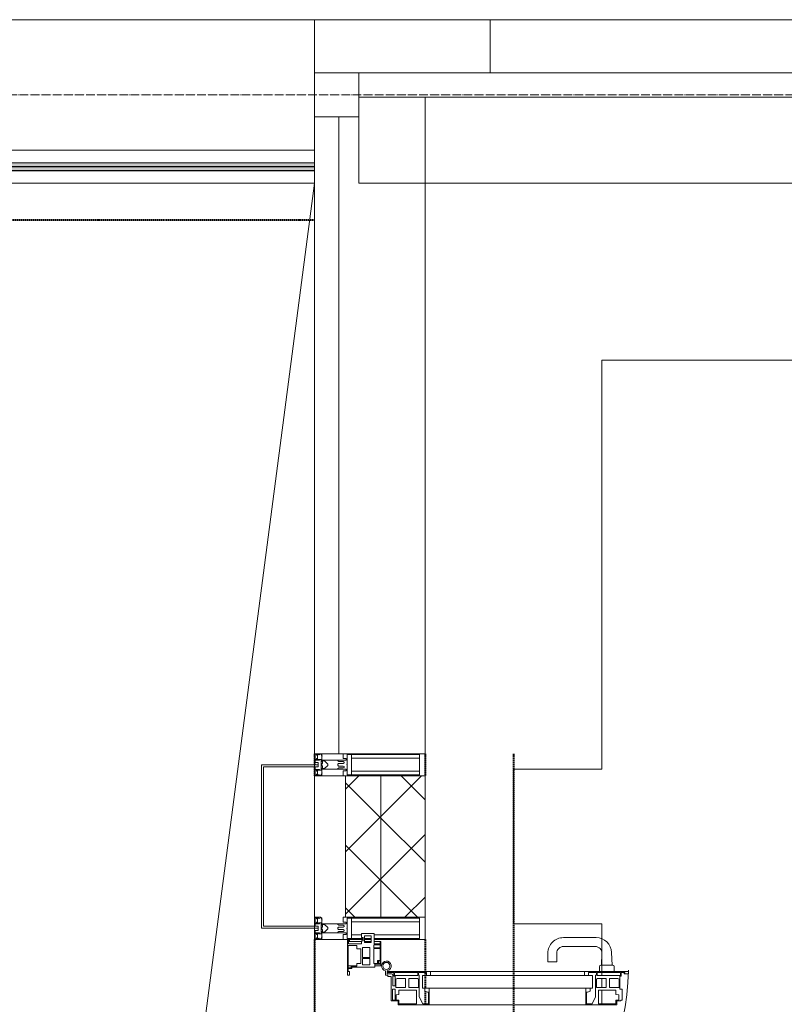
# Model space of a CAD drawing. Header units: millimetres. Extents: x 104173 to 188470, y 7718 to 222239.
# Tile 20 of 50: x 108433 to 110162, y 31043 to 33270. Entities that reach past the tile are written whole.
import ezdxf

# ---------------------------------------------------------------- set-up
doc = ezdxf.new("R2010")
doc.units = ezdxf.units.MM
for name, pattern in [('ADSK_Линия сетки', [25, 20, -2.5, 0, -2.5]), ('Штрих_3_1_5_', [4.5, 3, -1.5]), ('Штриховая_ш3 п1_5', [4.5, 3, -1.5])]:
    doc.linetypes.add(name, pattern=pattern)
doc.layers.add('_Разделитель помещений_', color=4, linetype='Штриховая_ш3 п1_5', lineweight=40, true_color=0x00ffff)
for name, color, linetype, lineweight in [('Двери', 7, 'Continuous', 18), ('Импосты витража', 7, 'Continuous', 18), ('Колонны', 7, 'Continuous', 18), ('Ограждение', 7, 'Continuous', 18), ('Оси', 7, 'Continuous', 9), ('Панели витража', 7, 'Continuous', 18), ('Перекрытия', 7, 'Continuous', 18), ('Поручни', 7, 'Continuous', 18), ('Стены разрез', 7, 'Continuous', 40), ('Стены штриховка', 7, 'Continuous', 40), ('Элементы узлов', 7, 'Continuous', 18)]:
    doc.layers.add(name, color=color, linetype=linetype, lineweight=lineweight)
pattern_1 = [(45, (0, 0), (-70.71068, 70.71068), []), (135, (0, 0), (-70.71068, -70.71068), [])]

# ---------------------------------------------------------------- blocks, each defined once
blk = doc.blocks.new('135_SLK_K4_AR_rvt-1-МКСС_К4_L22_74_700_')
at = {"layer": '_Разделитель помещений_', "color": 131, "linetype": 'Штрих_3_1_5_', "true_color": 0xaaffff}
for p, q in [((107932.5, 32817.5), (109100, 32817.5)), ((109100, 31610), (109100, 31585)), ((109350, 31610), (109350, 31560)), ((109550, 31610), (109550, 29500)), ((109100, 31580), (109100, 31560)), ((109100, 31190), (109100, 29975)), ((109350, 31190), (109350, 31117.5)), ((109350, 31115.4), (109350, 31079.7)), ((109350, 31072.9), (109350, 31044.3))]:
    blk.add_line(p, q, dxfattribs=at)
at = {"layer": 'Перекрытия', "color": 253, "true_color": 0xaaaaaa}
for p, q in [((113850, 32500), (109749.8, 32500)), ((109749.8, 32500), (109749.8, 31575)), ((109749.8, 31575), (109549.8, 31575)), ((109549.8, 31575), (109549.8, 31225)), ((109549.8, 31225), (109749.8, 31225)), ((109749.8, 31225), (109749.8, 31117.5)), ((109749.8, 31115.4), (109749.8, 31108.4)), ((109749.8, 31101.4), (109749.8, 31081.5)), ((109749.8, 31075.1), (109749.8, 31044.4))]:
    blk.add_line(p, q, dxfattribs=at)
blk = doc.blocks.new('System Panel - A_PAN_Glass-7514597-МКСС_К4_L22_74_700_')
at = {"layer": 'Панели витража', "color": 253, "lineweight": 5, "true_color": 0xaaaaaa}
for p, q in [((1036.25, 0), (-1036.25, 0)), ((-1036.25, 0), (-1036.25, -55)), ((1036.25, -55), (1036.25, 0)), ((-1036.25, -55), (1036.25, -55))]:
    blk.add_line(p, q, dxfattribs=at)
blk = doc.blocks.new('Rectangular Mullion - R_StandardFrame_50Wx250H-7198213-МКСС_К4_L22_74_700_')
at = {"layer": 'Импосты витража', "color": 253, "lineweight": 5, "true_color": 0xaaaaaa}
for p, q in [((109200, 32900), (109200, 33050)), ((111272.5, 32900), (109200, 32900))]:
    blk.add_line(p, q, dxfattribs=at)
blk = doc.blocks.new('System Panel - A_PAN_Glass-7491648-МКСС_К4_L22_74_700_')
at = {"layer": 'Панели витража', "color": 253, "lineweight": 5, "true_color": 0xaaaaaa}
for p, q in [((720, 55), (-720, 55)), ((-720, 55), (-720, 0)), ((720, 0), (720, 55)), ((-720, 0), (720, 0))]:
    blk.add_line(p, q, dxfattribs=at)
blk = doc.blocks.new('Rectangular Mullion - R_StandardFrame_50Wx250H-7197324-МКСС_К4_L22_74_700_')
at = {"layer": 'Импосты витража', "color": 253, "lineweight": 5, "true_color": 0xaaaaaa}
for q in [(109350, 33095), (109155, 31610)]:
    blk.add_line((109350, 31610), q, dxfattribs=at)
blk = doc.blocks.new('Rectangular Mullion - R_StandardFrame_50Wx250H-5866689-МКСС_К4_L22_74_700_')
at = {"layer": 'Импосты витража', "color": 253, "lineweight": 5, "true_color": 0xaaaaaa}
for p, q in [((109100, 31560), (109170, 31560)), ((109100, 31220), (109100, 31560)), ((109350, 31190), (109350, 31240)), ((109100, 31190), (109100, 31215)), ((109210.1, 31190), (109100, 31190)), ((109228.4, 31190), (109213.4, 31190)), ((109350, 31190), (109235.1, 31190))]:
    blk.add_line(p, q, dxfattribs=at)
blk = doc.blocks.new('Rectangular Mullion - 50Wx250H-2623690-МКСС_К4_L22_74_700_')
at = {"layer": 'Элементы узлов', "color": 253, "lineweight": 5, "true_color": 0xaaaaaa}
for p, q in [((-25, 65.2), (-25, 250)), ((-25, 250), (0, 250)), ((25, 250), (0, 250)), ((25, 65.2), (25, 250)), ((-23, 237.3), (0, 237.3)), ((-23, 237.3), (-23, 73.6)), ((-14.9, 84), (-14.9, 237.3)), ((23, 237.3), (0, 237.3)), ((14.9, 84), (14.9, 237.3)), ((23, 237.3), (23, 73.6)), ((0, 84), (-23, 84)), ((-0.5, 73.6), (-23, 73.6)), ((-14, 71.3), (-14, 65.2)), ((-10, 71.3), (-14, 71.3)), ((-10, 53), (-10, 71.3)), ((-7, 65.2), (-5.9, 67.3)), ((-4.1, 67.3), (-5.9, 67.3)), ((-4.1, 67.3), (-2.9, 65.1)), ((0, 84), (23, 84)), ((0.5, 73.6), (23, 73.6)), ((4.1, 67.3), (2.9, 65.1)), ((4.1, 67.3), (5.9, 67.3)), ((7, 65.2), (5.9, 67.3)), ((10, 71.3), (14, 71.3)), ((10, 53), (10, 71.3)), ((14, 71.3), (14, 65.2)), ((-14, 65.2), (-25, 65.2)), ((-8.7, 53), (-10, 53)), ((-10, 53), (-10, 17)), ((-8.7, 53), (-7, 54.7)), ((-7, 65.2), (-7, 54.7)), ((-2.9, 65.1), (-2.9, 54.6)), ((-1.3, 53), (-2.9, 54.6)), ((0, 53), (-1.3, 53)), ((0, 53), (1.3, 53)), ((1.3, 53), (2.9, 54.6)), ((2.9, 65.1), (2.9, 54.6)), ((7, 65.2), (7, 54.7)), ((8.7, 53), (7, 54.7)), ((8.7, 53), (10, 53)), ((10, 53), (10, 17)), ((14, 65.2), (25, 65.2)), ((-8.5, 23), (-1.5, 30)), ((-8.5, 18.5), (-8.5, 23)), ((-1.5, 30), (0, 30)), ((1.5, 30), (0, 30)), ((8.5, 23), (1.5, 30)), ((8.5, 18.5), (8.5, 23)), ((-23.8, 14.6), (-25, 14.2)), ((-25, 0), (-25, 14.2)), ((-22.3, 17), (-23.8, 17)), ((-23.8, 17), (-23.8, 14.6)), ((-22.5, 10.6), (-23.8, 14.6)), ((-22.5, 10.6), (-23.7, 9.9)), ((-23.7, 1.3), (-23.7, 9.9)), ((-23.7, 1.3), (-11.8, 1.3)), ((-23.2, 10.2), (-22.5, 8)), ((-22.5, 8), (-22.5, 4.5)), ((-21.3, 4.5), (-22.5, 4.5)), ((-22.3, 17), (-22.3, 16)), ((-22.3, 16), (-21.3, 16)), ((-19, 17.6), (-21.3, 16)), ((-21.3, 4.5), (-21.3, 6.5)), ((-21.3, 6.5), (-14.2, 6.5)), ((-18.4, 16.6), (-19, 17.6)), ((-7.4, 16.6), (-18.4, 16.6)), ((-14.2, 6.5), (-14.2, 4.5)), ((-13.2, 4.5), (-14.2, 4.5)), ((-13.2, 4.5), (-12.2, 7.2)), ((-12.7, 7.6), (-11.3, 11.4)), ((-12.7, 7.6), (-11.8, 6.9)), ((-12.2, 9), (-12.2, 14.8)), ((-12.2, 14.8), (0, 14.8)), ((-11.8, 1.3), (-11.8, 6.9)), ((-10.5, 11.2), (-11.3, 11.4)), ((-10.5, 1.5), (-10.5, 11.2)), ((-4.8, 1.5), (-10.5, 1.5)), ((-10, 17), (-7.5, 17)), ((-7.5, 18.5), (-8.5, 18.5)), ((-7.5, 17), (-7.5, 18.5)), ((-7.4, 18), (-7.4, 16.6)), ((-2.6, 18), (-7.4, 18)), ((0, 8), (-4.8, 8)), ((-4.8, 1.5), (-4.8, 8)), ((-2.6, 18), (-2.6, 16.8)), ((-2.6, 16.8), (0, 16.8)), ((2.6, 16.8), (0, 16.8)), ((0, 14.8), (0, 16.8)), ((0, 14.8), (0, 16.8)), ((12.2, 14.8), (0, 14.8)), ((0, 0), (0, 8)), ((0, 8), (4.8, 8)), ((0, 0), (0, 8)), ((2.6, 18), (2.6, 16.8)), ((2.6, 18), (7.4, 18)), ((4.8, 1.5), (4.8, 8)), ((4.8, 1.5), (10.5, 1.5)), ((7.4, 18), (7.4, 16.6)), ((7.4, 16.6), (18.4, 16.6)), ((7.5, 18.5), (8.5, 18.5)), ((7.5, 17), (7.5, 18.5)), ((10, 17), (7.5, 17)), ((10.5, 11.2), (11.3, 11.4)), ((10.5, 1.5), (10.5, 11.2)), ((12.7, 7.6), (11.3, 11.4)), ((12.7, 7.6), (11.8, 6.9)), ((11.8, 1.3), (11.8, 6.9)), ((23.7, 1.3), (11.8, 1.3)), ((12.2, 9), (12.2, 14.8)), ((13.2, 4.5), (12.2, 7.2)), ((13.2, 4.5), (14.2, 4.5)), ((21.3, 6.5), (14.2, 6.5)), ((14.2, 6.5), (14.2, 4.5)), ((18.4, 16.6), (19, 17.6)), ((19, 17.6), (21.3, 16)), ((22.3, 16), (21.3, 16)), ((21.3, 4.5), (21.3, 6.5)), ((21.3, 4.5), (22.5, 4.5)), ((22.3, 17), (22.3, 16)), ((22.3, 17), (23.8, 17)), ((22.5, 10.6), (23.8, 14.6)), ((22.5, 10.6), (23.7, 9.9)), ((23.2, 10.2), (22.5, 8)), ((22.5, 8), (22.5, 4.5)), ((23.7, 1.3), (23.7, 9.9)), ((23.8, 17), (23.8, 14.6)), ((23.8, 14.6), (25, 14.2)), ((25, 0), (25, 14.2)), ((-25, 0), (0, 0)), ((25, 0), (0, 0))]:
    blk.add_line(p, q, dxfattribs=at)
for centre, start, end in [((-0.5, 73.1), 360, 90), ((0.5, 73.1), 90, 180)]:
    blk.add_arc(centre, 0.5, start, end, dxfattribs=at)
blk = doc.blocks.new('A_PAN_ALU_Door_Double - EXT_1_Double_EQ п-6_1-7491649-МКСС_К4_L22_74_700_')
at = {"layer": 'Двери', "color": 253, "lineweight": 5, "true_color": 0xaaaaaa}
for p, q in [((-535, 610.6), (-535, 710.1)), ((-535, 710.1), (-529.9, 710.1)), ((-535, 610.6), (-535, 710.1)), ((-535, 710.1), (-529.9, 710.1)), ((-532.9, 701.5), (-532.9, 693.6)), ((-531, 701.5), (-532.9, 701.5)), ((-532.9, 701.5), (-532.9, 693.6)), ((-531, 701.5), (-532.9, 701.5)), ((-532.9, 693.6), (-524.2, 693.6)), ((-532.9, 693.6), (-524.2, 693.6)), ((-532.9, 691.9), (-532.9, 639.4)), ((-525.9, 691.9), (-532.9, 691.9)), ((-532.9, 691.9), (-532.9, 639.4)), ((-525.9, 691.9), (-532.9, 691.9)), ((-531, 700.2), (-531, 701.5)), ((-531, 700.2), (-531, 701.5)), ((-529.9, 700.2), (-531, 700.2)), ((-529.9, 700.2), (-531, 700.2)), ((-529.9, 710.1), (-529.9, 700.2)), ((-529.9, 710.1), (-529.9, 700.2)), ((-525.9, 639.4), (-525.9, 691.9)), ((-525.9, 639.4), (-525.9, 691.9)), ((-524.2, 693.6), (-524.2, 690.6)), ((-524.2, 693.6), (-524.2, 690.6)), ((-524.2, 690.6), (-494.8, 690.6)), ((-524.2, 690.6), (-494.8, 690.6)), ((-494.8, 696.1), (-469.8, 696.1)), ((-494.8, 690.6), (-494.8, 696.1)), ((-494.8, 696.1), (-469.8, 696.1)), ((-494.8, 690.6), (-494.8, 696.1)), ((-469.8, 696.1), (-469.8, 693.1)), ((-469.8, 696.1), (-469.8, 693.1)), ((-469.8, 693.1), (-468.4, 693.1)), ((-469.8, 693.1), (-468.4, 693.1)), ((-468.4, 693.1), (-468.4, 683.5)), ((-468.4, 693.1), (-468.4, 683.5)), ((469.8, 693.1), (468.4, 693.1)), ((468.4, 693.1), (468.4, 683.5)), ((469.8, 693.1), (468.4, 693.1)), ((468.4, 693.1), (468.4, 683.5)), ((494.8, 696.1), (469.8, 696.1)), ((469.8, 696.1), (469.8, 693.1)), ((494.8, 696.1), (469.8, 696.1)), ((469.8, 696.1), (469.8, 693.1)), ((494.8, 690.6), (494.8, 696.1)), ((494.8, 690.6), (494.8, 696.1)), ((524.2, 690.6), (494.8, 690.6)), ((524.2, 690.6), (494.8, 690.6)), ((532.9, 693.6), (524.2, 693.6)), ((524.2, 693.6), (524.2, 690.6)), ((532.9, 693.6), (524.2, 693.6)), ((524.2, 693.6), (524.2, 690.6)), ((525.9, 639.4), (525.9, 691.9)), ((525.9, 691.9), (532.9, 691.9)), ((525.9, 639.4), (525.9, 691.9)), ((525.9, 691.9), (532.9, 691.9)), ((535, 710.1), (529.9, 710.1)), ((529.9, 710.1), (529.9, 700.2)), ((535, 710.1), (529.9, 710.1)), ((529.9, 710.1), (529.9, 700.2)), ((529.9, 700.2), (531, 700.2)), ((529.9, 700.2), (531, 700.2)), ((531, 700.2), (531, 701.5)), ((531, 701.5), (532.9, 701.5)), ((531, 700.2), (531, 701.5)), ((531, 701.5), (532.9, 701.5)), ((532.9, 701.5), (532.9, 693.6)), ((532.9, 701.5), (532.9, 693.6)), ((532.9, 691.9), (532.9, 639.4)), ((532.9, 691.9), (532.9, 639.4)), ((535, 610.6), (535, 710.1)), ((535, 610.6), (535, 710.1)), ((-517.3, 688.8), (-518.9, 686.1)), ((-517.3, 688.8), (-518.9, 686.1)), ((-518.9, 686.1), (-518.9, 667.1)), ((-518.9, 686.1), (-518.9, 667.1)), ((-499, 688.8), (-517.3, 688.8)), ((-499, 688.8), (-517.3, 688.8)), ((-499, 667.1), (-499, 688.8)), ((-499, 667.1), (-499, 688.8)), ((-482.5, 681.7), (-492.6, 681.7)), ((-482.5, 681.7), (-492.6, 681.7)), ((-492.6, 681.7), (-492.6, 642.2)), ((-492.6, 681.7), (-492.6, 642.2)), ((-482.4, 688.4), (-482.5, 681.7)), ((-482.4, 688.4), (-482.5, 681.7)), ((-470, 688.4), (-482.4, 688.4)), ((-470, 688.4), (-482.4, 688.4)), ((-470, 681.8), (-470, 688.4)), ((-470, 681.8), (-470, 688.4)), ((-461.9, 681.8), (-470, 681.8)), ((-461.9, 681.8), (-470, 681.8)), ((-468.4, 683.5), (-459.5, 683.5)), ((-468.4, 683.5), (-459.5, 683.5)), ((-461.9, 642.2), (-461.9, 681.8)), ((-461.9, 642.2), (-461.9, 681.8)), ((-459.5, 683.5), (-459.5, 613.6)), ((-459.5, 683.5), (-459.5, 613.6)), ((468.4, 683.5), (459.5, 683.5)), ((459.5, 683.5), (459.5, 613.6)), ((468.4, 683.5), (459.5, 683.5)), ((459.5, 683.5), (459.5, 613.6)), ((461.8, 642.2), (461.8, 681.8)), ((461.8, 681.8), (470, 681.8)), ((461.8, 642.2), (461.8, 681.8)), ((461.8, 681.8), (470, 681.8)), ((470, 681.8), (470, 688.4)), ((470, 688.4), (482.4, 688.4)), ((470, 681.8), (470, 688.4)), ((470, 688.4), (482.4, 688.4)), ((482.4, 688.4), (482.5, 681.7)), ((482.4, 688.4), (482.5, 681.7)), ((482.5, 681.7), (492.6, 681.7)), ((482.5, 681.7), (492.6, 681.7)), ((492.6, 681.7), (492.6, 642.2)), ((492.6, 681.7), (492.6, 642.2)), ((499, 667.1), (499, 688.8)), ((499, 688.8), (517.3, 688.8)), ((499, 667.1), (499, 688.8)), ((499, 688.8), (517.3, 688.8)), ((517.3, 688.8), (518.9, 686.1)), ((517.3, 688.8), (518.9, 686.1)), ((518.9, 686.1), (518.9, 667.1)), ((518.9, 686.1), (518.9, 667.1)), ((-518.9, 667.1), (-499, 667.1)), ((-518.9, 667.1), (-499, 667.1)), ((-518.9, 659.2), (-518.9, 640.2)), ((-499, 659.2), (-518.9, 659.2)), ((-518.9, 659.2), (-518.9, 640.2)), ((-499, 659.2), (-518.9, 659.2)), ((-499, 637.5), (-499, 659.2)), ((-499, 637.5), (-499, 659.2)), ((518.9, 667.1), (499, 667.1)), ((518.9, 667.1), (499, 667.1)), ((499, 659.2), (518.9, 659.2)), ((499, 637.5), (499, 659.2)), ((499, 659.2), (518.9, 659.2)), ((499, 637.5), (499, 659.2)), ((518.9, 659.2), (518.9, 640.2)), ((518.9, 659.2), (518.9, 640.2)), ((-535, 244.2), (-535, 628.6)), ((-532.9, 639.4), (-525.9, 639.4)), ((-532.9, 639.4), (-525.9, 639.4)), ((-532.9, 637.7), (-532.9, 619.7)), ((-526.6, 637.7), (-532.9, 637.7)), ((-532.9, 637.7), (-532.9, 619.7)), ((-526.6, 637.7), (-532.9, 637.7)), ((-526.6, 635.7), (-526.6, 637.7)), ((-526.6, 635.7), (-526.6, 637.7)), ((-477.6, 635.7), (-526.6, 635.7)), ((-477.6, 635.7), (-526.6, 635.7)), ((-525.9, 628.6), (-497.2, 628.6)), ((-525.9, 244.2), (-525.9, 628.6)), ((-518.9, 640.2), (-517.3, 637.5)), ((-518.9, 640.2), (-517.3, 637.5)), ((-517.3, 637.5), (-499, 637.5)), ((-517.3, 637.5), (-499, 637.5)), ((-497.2, 628.6), (-497.2, 244.2)), ((-492.6, 642.2), (-461.9, 642.2)), ((-492.6, 642.2), (-461.9, 642.2)), ((-461.8, 628.1), (-477.6, 635.7)), ((-461.8, 628.1), (-477.6, 635.7)), ((-461.8, 615.1), (-461.8, 628.1)), ((-461.8, 615.1), (-461.8, 628.1)), ((461.8, 628.1), (477.6, 635.7)), ((461.8, 628.1), (477.6, 635.7)), ((461.8, 615.1), (461.8, 628.1)), ((461.8, 615.1), (461.8, 628.1)), ((492.6, 642.2), (461.8, 642.2)), ((492.6, 642.2), (461.8, 642.2)), ((477.6, 635.7), (526.6, 635.7)), ((477.6, 635.7), (526.6, 635.7)), ((497.2, 628.6), (497.2, 244.2)), ((525.9, 628.6), (497.2, 628.6)), ((517.3, 637.5), (499, 637.5)), ((517.3, 637.5), (499, 637.5)), ((518.9, 640.2), (517.3, 637.5)), ((518.9, 640.2), (517.3, 637.5)), ((532.9, 639.4), (525.9, 639.4)), ((532.9, 639.4), (525.9, 639.4)), ((525.9, 244.2), (525.9, 628.6)), ((526.6, 635.7), (526.6, 637.7)), ((526.6, 637.7), (532.9, 637.7)), ((526.6, 635.7), (526.6, 637.7)), ((526.6, 637.7), (532.9, 637.7)), ((532.9, 637.7), (532.9, 619.7)), ((532.9, 637.7), (532.9, 619.7)), ((535, 244.2), (535, 628.6)), ((-525.9, 610.6), (-535, 610.6)), ((-525.9, 610.6), (-535, 610.6)), ((-532.9, 619.7), (-525.9, 619.7)), ((-532.9, 619.7), (-525.9, 619.7)), ((-525.9, 619.7), (-525.9, 610.6)), ((-525.9, 619.7), (-525.9, 610.6)), ((-497.2, 623.2), (-490.6, 623.2)), ((-497.2, 613.6), (-497.2, 623.2)), ((-497.2, 623.2), (-490.6, 623.2)), ((-497.2, 613.6), (-497.2, 623.2)), ((-459.5, 613.6), (-497.2, 613.6)), ((-459.5, 613.6), (-497.2, 613.6)), ((-490.6, 623.2), (-488.3, 617.1)), ((-490.6, 623.2), (-488.3, 617.1)), ((-488.3, 617.1), (-488.3, 615.1)), ((-488.3, 617.1), (-488.3, 615.1)), ((-488.3, 615.1), (-461.8, 615.1)), ((-488.3, 615.1), (-461.8, 615.1)), ((-459.5, 613.6), (-459.5, 259.2)), ((459.5, 613.6), (497.2, 613.6)), ((459.5, 613.6), (497.2, 613.6)), ((459.5, 613.6), (459.5, 259.2)), ((488.3, 615.1), (461.8, 615.1)), ((488.3, 615.1), (461.8, 615.1)), ((490.6, 623.2), (488.3, 617.1)), ((490.6, 623.2), (488.3, 617.1)), ((488.3, 617.1), (488.3, 615.1)), ((488.3, 617.1), (488.3, 615.1)), ((497.2, 623.2), (490.6, 623.2)), ((497.2, 623.2), (490.6, 623.2)), ((497.2, 613.6), (497.2, 623.2)), ((497.2, 613.6), (497.2, 623.2)), ((532.9, 619.7), (525.9, 619.7)), ((525.9, 619.7), (525.9, 610.6)), ((532.9, 619.7), (525.9, 619.7)), ((525.9, 619.7), (525.9, 610.6)), ((525.9, 610.6), (535, 610.6)), ((525.9, 610.6), (535, 610.6)), ((-535, 262.2), (-525.9, 262.2)), ((-535, 164.2), (-535, 262.2)), ((-532.9, 253.1), (-532.9, 235.1)), ((-525.9, 253.1), (-532.9, 253.1)), ((-525.9, 262.2), (-525.9, 253.1)), ((-497.2, 259.2), (-459.5, 259.2)), ((-497.2, 249.6), (-497.2, 259.2)), ((-490.6, 249.6), (-497.2, 249.6)), ((-488.3, 255.7), (-490.6, 249.6)), ((-488.3, 257.7), (-488.3, 255.7)), ((-461.8, 257.7), (-488.3, 257.7)), ((-461.8, 244.7), (-461.8, 257.7)), ((-459.5, 259.2), (-459.5, 189.3)), ((497.2, 259.2), (459.5, 259.2)), ((459.5, 259.2), (459.5, 189.3)), ((461.8, 244.7), (461.8, 257.7)), ((461.8, 257.7), (488.3, 257.7)), ((488.3, 257.7), (488.3, 255.7)), ((488.3, 255.7), (490.6, 249.6)), ((490.6, 249.6), (497.2, 249.6)), ((497.2, 249.6), (497.2, 259.2)), ((535, 262.2), (525.9, 262.2)), ((525.9, 262.2), (525.9, 253.1)), ((525.9, 253.1), (532.9, 253.1)), ((532.9, 253.1), (532.9, 235.1)), ((535, 164.2), (535, 262.2)), ((-532.9, 235.1), (-526.6, 235.1)), ((-532.9, 233.4), (-532.9, 180.9)), ((-525.9, 233.4), (-532.9, 233.4)), ((-526.6, 237), (-477.6, 237)), ((-526.6, 235.1), (-526.6, 237)), ((-525.9, 244.2), (-497.2, 244.2)), ((-525.9, 180.9), (-525.9, 233.4)), ((-517.3, 235.3), (-518.9, 232.6)), ((-518.9, 232.6), (-518.9, 213.6)), ((-499, 235.3), (-517.3, 235.3)), ((-499, 213.6), (-499, 235.3)), ((-492.6, 230.6), (-492.6, 191)), ((-461.9, 230.6), (-492.6, 230.6)), ((-477.6, 237), (-461.8, 244.7)), ((-461.9, 191), (-461.9, 230.6)), ((477.6, 237), (461.8, 244.7)), ((461.8, 191), (461.8, 230.6)), ((461.8, 230.6), (492.6, 230.6)), ((526.6, 237), (477.6, 237)), ((492.6, 230.6), (492.6, 191)), ((525.9, 244.2), (497.2, 244.2)), ((499, 213.6), (499, 235.3)), ((499, 235.3), (517.3, 235.3)), ((517.3, 235.3), (518.9, 232.6)), ((518.9, 232.6), (518.9, 213.6)), ((525.9, 233.4), (532.9, 233.4)), ((525.9, 180.9), (525.9, 233.4)), ((526.6, 235.1), (526.6, 237)), ((532.9, 235.1), (526.6, 235.1)), ((532.9, 233.4), (532.9, 180.9)), ((-518.9, 213.6), (-499, 213.6)), ((-518.9, 205.7), (-518.9, 186.7)), ((-499, 205.7), (-518.9, 205.7)), ((-499, 184), (-499, 205.7)), ((518.9, 213.6), (499, 213.6)), ((499, 205.7), (518.9, 205.7)), ((499, 184), (499, 205.7)), ((518.9, 205.7), (518.9, 186.7)), ((-532.9, 180.9), (-525.9, 180.9)), ((-532.9, 179.2), (-532.9, 164.2)), ((-524.2, 179.2), (-532.9, 179.2)), ((-524.2, 182.2), (-524.2, 179.2)), ((-502.6, 182.2), (-524.2, 182.2)), ((-518.9, 186.7), (-517.3, 184)), ((-517.3, 184), (-499, 184)), ((-502.6, 177.5), (-502.6, 182.2)), ((-494.8, 182.2), (-494.8, 176.7)), ((-469.8, 182.2), (-494.8, 182.2)), ((-492.6, 191), (-482.5, 191)), ((-482.5, 191), (-482.4, 184.4)), ((-482.4, 184.4), (-470, 184.4)), ((-470, 191), (-461.9, 191)), ((-470, 184.4), (-470, 191)), ((-469.8, 176.7), (-469.8, 182.2)), ((-468.4, 189.3), (-468.4, 173.3)), ((-459.5, 189.3), (-468.4, 189.3)), ((459.5, 189.3), (468.4, 189.3)), ((470, 191), (461.8, 191)), ((468.4, 189.3), (468.4, 173.3)), ((469.8, 182.2), (494.8, 182.2)), ((469.8, 176.7), (469.8, 182.2)), ((470, 184.4), (470, 191)), ((482.4, 184.4), (470, 184.4)), ((482.5, 191), (482.4, 184.4)), ((492.6, 191), (482.5, 191)), ((494.8, 182.2), (494.8, 176.7)), ((517.3, 184), (499, 184)), ((502.6, 177.5), (502.6, 182.2)), ((502.6, 182.2), (524.2, 182.2)), ((518.9, 186.7), (517.3, 184)), ((524.2, 182.2), (524.2, 179.2)), ((524.2, 179.2), (532.9, 179.2)), ((532.9, 180.9), (525.9, 180.9)), ((532.9, 179.2), (532.9, 164.2)), ((-526.4, 160.7), (-536.6, 160.7)), ((-532.9, 164.2), (-529.9, 164.2)), ((-529.9, 164.2), (-529.9, 174.5)), ((-526.8, 177.5), (-502.6, 177.5)), ((-526.4, 165.6), (-526.4, 160.7)), ((-523.7, 165.6), (-526.4, 165.6)), ((-523.7, 173.3), (-523.7, 165.6)), ((-468.4, 173.3), (-523.7, 173.3)), ((-494.8, 176.7), (-469.8, 176.7)), ((468.4, 173.3), (523.7, 173.3)), ((494.8, 176.7), (469.8, 176.7)), ((526.8, 177.5), (502.6, 177.5)), ((523.7, 173.3), (523.7, 165.6)), ((523.7, 165.6), (526.4, 165.6)), ((526.4, 165.6), (526.4, 160.7)), ((526.4, 160.7), (536.6, 160.7)), ((529.9, 164.2), (529.9, 174.5)), ((532.9, 164.2), (529.9, 164.2))]:
    blk.add_line(p, q, dxfattribs=at)
at = {"layer": 'Двери', "lineweight": 5}
for p, q in [((-548.9, 672.9), (-577.7, 671.9)), ((-548.9, 674.8), (-548.9, 647.2)), ((-534.9, 677.3), (-546.4, 677.3)), ((534.9, 677.3), (546.4, 677.3)), ((548.9, 674.8), (548.9, 647.2)), ((548.9, 672.9), (577.7, 671.9)), ((-575.8, 650), (-548.9, 649)), ((575.8, 650), (548.9, 649)), ((-611.4, 636.9), (-611.4, 562.8)), ((-591.4, 562.8), (-591.4, 635)), ((-546.4, 644.8), (-534.9, 644.8)), ((546.4, 644.8), (534.9, 644.8)), ((591.4, 562.8), (591.4, 635)), ((611.4, 636.9), (611.4, 562.8)), ((-556.4, 547.8), (-576.4, 547.8)), ((-556.4, 527.8), (-556.4, 547.8)), ((556.4, 527.8), (556.4, 547.8)), ((556.4, 547.8), (576.3, 547.8)), ((-576.4, 527.8), (-556.4, 527.8)), ((576.3, 527.8), (556.4, 527.8))]:
    blk.add_line(p, q, dxfattribs=at)
at = {"layer": 'Двери', "color": 254, "lineweight": 5, "true_color": 0xd4d4d4}
for centre, start, end in [((-547.5, 162.6), 359.2653, 89.0204), ((547.5, 162.6), 90.9796, 180.7347)]:
    blk.add_arc(centre, 547.5, start, end, dxfattribs=at)
at = {"layer": 'Двери', "lineweight": 5}
for centre, radius, start, end in [((-576.4, 636.9), 35, 92.1945, 180), ((-546.4, 674.8), 2.5, 90, 180), ((546.4, 674.8), 2.5, 360, 90), ((576.3, 636.9), 35, 360, 87.8055), ((-576.4, 635), 15, 87.8056, 180), ((-546.4, 647.2), 2.5, 180, 270), ((546.4, 647.2), 2.5, 270, 360), ((576.3, 635), 15, 0, 92.1944), ((-576.4, 562.8), 35, 180, 270), ((-576.4, 562.8), 15, 180, 270), ((576.3, 562.8), 35, 270, 360), ((576.3, 562.8), 15, 270, 360)]:
    blk.add_arc(centre, radius, start, end, dxfattribs=at)
at = {"layer": 'Двери', "color": 253, "lineweight": 5, "true_color": 0xaaaaaa}
for centre, radius, start, end in [((-547.5, 162.7), 11, 16.047, 350.0284), ((-547.5, 162.6), 8, 90, 270), ((-547.5, 162.6), 8, 270, 90), ((-535, 166.3), 2.03, 196.0721, 270), ((-526.8, 174.5), 3, 90, 180), ((526.8, 174.5), 3, 360, 90), ((535, 166.3), 2.03, 270, 343.9279), ((547.5, 162.7), 11, 189.9716, 163.953), ((547.5, 162.6), 8, 90, 270), ((547.5, 162.6), 8, 270, 90)]:
    blk.add_arc(centre, radius, start, end, dxfattribs=at)
at = {"layer": 'Панели витража', "color": 253, "lineweight": 5, "true_color": 0xaaaaaa}
for p, q in [((-597.1, 135.1), (-620.5, 135.1)), ((-620.5, 135.1), (-620.5, 106.6)), ((-551.5, 150), (-602.5, 150)), ((-602.5, 150), (-602.5, 148.5)), ((-602.5, 148.5), (-597.1, 148.5)), ((-602.5, 148.5), (-602.5, 135.1)), ((-597.1, 148.5), (-597.1, 135.1)), ((-595.5, 134.5), (-595.5, 148.2)), ((-595.5, 148.2), (-588.5, 148.2)), ((-588.5, 134.5), (-595.5, 134.5)), ((-588.5, 148.2), (-588.5, 134.5)), ((-587.1, 134.2), (-587.1, 148.4)), ((-587.1, 148.4), (-560.1, 148.4)), ((-553.1, 134.2), (-587.1, 134.2)), ((-560.1, 148.4), (-560.1, 142.8)), ((-560.1, 142.8), (-553.1, 142.8)), ((-558.8, 148.7), (-552.8, 148.7)), ((-558.8, 144.4), (-558.8, 148.7)), ((-552.8, 144.4), (-558.8, 144.4)), ((-553.1, 142.8), (-553.1, 134.2)), ((-552.8, 148.7), (-552.8, 144.4)), ((-551.5, 136.5), (-551.5, 150)), ((-547.5, 150), (-551.5, 150)), ((-544.5, 136.5), (-551.5, 136.5)), ((-547.5, 136.5), (-547.5, 150)), ((-544.5, 84.8), (-544.5, 136.5)), ((551.5, 136.5), (544.5, 136.5)), ((544.5, 136.5), (544.5, 84.8)), ((547.5, 150), (547.5, 136.5)), ((551.5, 150), (547.5, 150)), ((602.5, 150), (551.5, 150)), ((551.5, 150), (551.5, 136.5)), ((552.8, 144.4), (552.8, 148.7)), ((552.8, 148.7), (558.8, 148.7)), ((558.8, 144.4), (552.8, 144.4)), ((553.1, 134.2), (553.1, 142.8)), ((553.1, 142.8), (560.1, 142.8)), ((587.1, 134.2), (553.1, 134.2)), ((558.8, 148.7), (558.8, 144.4)), ((560.1, 142.8), (560.1, 148.4)), ((560.1, 148.4), (587.1, 148.4)), ((587.1, 148.4), (587.1, 134.2)), ((588.5, 148.2), (595.5, 148.2)), ((588.5, 134.5), (588.5, 148.2)), ((595.5, 134.5), (588.5, 134.5)), ((595.5, 148.2), (595.5, 134.5)), ((597.1, 135.1), (597.1, 148.5)), ((597.1, 148.5), (602.5, 148.5)), ((620.5, 135.1), (597.1, 135.1)), ((602.5, 148.5), (602.5, 150)), ((602.5, 135.1), (602.5, 148.5)), ((620.5, 106.6), (620.5, 135.1)), ((-615.4, 113.4), (-615.4, 128.4)), ((-615.4, 128.4), (-600.4, 128.4)), ((-600.4, 113.4), (-615.4, 113.4)), ((-602.5, 128.4), (-602.5, 113.4)), ((-600.4, 128.4), (-600.4, 113.4)), ((-589.1, 108.8), (-589.1, 125)), ((-589.1, 125), (-566.4, 125)), ((-566.4, 125), (-566.4, 108.8)), ((-564.2, 108.8), (-564.2, 125)), ((-564.2, 125), (-549.9, 125)), ((-549.9, 125), (-549.9, 108.8)), ((549.9, 125), (564.2, 125)), ((549.9, 108.8), (549.9, 125)), ((564.2, 125), (564.2, 108.8)), ((566.4, 125), (589.1, 125)), ((566.4, 108.8), (566.4, 125)), ((589.1, 125), (589.1, 108.8)), ((600.4, 128.4), (615.4, 128.4)), ((600.4, 113.4), (600.4, 128.4)), ((615.4, 113.4), (600.4, 113.4)), ((602.5, 113.4), (602.5, 128.4)), ((615.4, 128.4), (615.4, 113.4)), ((-620.5, 106.6), (-611.5, 106.6)), ((-611.5, 106.6), (-611.5, 110.1)), ((-611.5, 110.1), (-604.5, 110.1)), ((-604.5, 110.1), (-604.5, 106.6)), ((-604.5, 106.6), (-597.5, 106.6)), ((-602.5, 106.6), (-602.5, 76.7)), ((-597.5, 106.6), (-597.5, 76.7)), ((-593.7, 76.3), (-593.7, 95.5)), ((-593.7, 95.5), (-586.5, 95.5)), ((-566.4, 108.8), (-589.1, 108.8)), ((-586.5, 95.5), (-586.5, 105)), ((-586.5, 105), (-553.3, 105)), ((-549.9, 108.8), (-564.2, 108.8)), ((-553.3, 105), (-553.3, 95.5)), ((-553.3, 95.5), (-547, 95.5)), ((-547.5, 76.2), (-547.5, 95.5)), ((-547, 95.5), (-547, 89)), ((547, 89), (547, 95.5)), ((547, 95.5), (553.3, 95.5)), ((547.5, 95.5), (547.5, 76.2)), ((564.2, 108.8), (549.9, 108.8)), ((553.3, 95.5), (553.3, 105)), ((553.3, 105), (586.5, 105)), ((589.1, 108.8), (566.4, 108.8)), ((586.5, 105), (586.5, 95.5)), ((586.5, 95.5), (593.7, 95.5)), ((593.7, 95.5), (593.7, 76.3)), ((597.5, 76.7), (597.5, 106.6)), ((597.5, 106.6), (604.5, 106.6)), ((602.5, 76.7), (602.5, 106.6)), ((604.5, 106.6), (604.5, 110.1)), ((604.5, 110.1), (611.5, 110.1)), ((611.5, 110.1), (611.5, 106.6)), ((611.5, 106.6), (620.5, 106.6)), ((-604, 79.5), (-605.5, 79.5)), ((-605.5, 79.5), (-605.5, 74.5)), ((-605.5, 74.5), (-526.5, 74.5)), ((-604, 76.7), (-604, 79.5)), ((-597.5, 76.7), (-604, 76.7)), ((-543.2, 76.3), (-593.7, 76.3)), ((-547, 89), (-546.2, 88.2)), ((-546.2, 88.2), (-546.2, 83.1)), ((-546.2, 83.1), (-543.2, 83.1)), ((-541.5, 84.8), (-544.5, 84.8)), ((-543.2, 83.1), (-543.2, 76.3)), ((-541.5, 76.5), (-541.5, 84.8)), ((-535.1, 76.5), (-541.5, 76.5)), ((-526.5, 79.5), (-535.1, 79.5)), ((-535.1, 79.5), (-535.1, 76.5)), ((-526.5, 74.5), (-526.5, 79.5)), ((535.1, 79.5), (526.5, 79.5)), ((526.5, 79.5), (526.5, 74.5)), ((526.5, 74.5), (605.5, 74.5)), ((535.1, 76.5), (535.1, 79.5)), ((541.5, 76.5), (535.1, 76.5)), ((544.5, 84.8), (541.5, 84.8)), ((541.5, 84.8), (541.5, 76.5)), ((543.2, 76.3), (543.2, 83.1)), ((543.2, 83.1), (546.2, 83.1)), ((593.7, 76.3), (543.2, 76.3)), ((546.2, 88.2), (547, 89)), ((546.2, 83.1), (546.2, 88.2)), ((604, 76.7), (597.5, 76.7)), ((605.5, 79.5), (604, 79.5)), ((604, 79.5), (604, 76.7)), ((605.5, 74.5), (605.5, 79.5))]:
    blk.add_line(p, q, dxfattribs=at)
blk = doc.blocks.new('Rectangular Mullion - 50Wx250H-V50-МКСС_К4_L22_74_700_')
at = {"layer": 'Элементы узлов', "color": 253, "lineweight": 5, "true_color": 0xaaaaaa}
for p, q in [((-25, 65.2), (-25, 250)), ((-25, 250), (0, 250)), ((25, 250), (0, 250)), ((25, 135.1), (25, 250)), ((-23, 237.3), (0, 237.3)), ((-23, 237.3), (-23, 73.6)), ((-14.9, 84), (-14.9, 237.3)), ((23, 237.3), (0, 237.3)), ((14.9, 135.1), (14.9, 237.3)), ((23, 237.3), (23, 135.1)), ((23, 128.4), (23, 113.4)), ((25, 113.4), (25, 128.4)), ((14.9, 84), (14.9, 106.6)), ((23, 110.1), (23, 73.6)), ((25, 65.2), (25, 110.1)), ((0, 84), (-23, 84)), ((-0.5, 73.6), (-23, 73.6)), ((-14, 71.3), (-14, 65.2)), ((-10, 71.3), (-14, 71.3)), ((-10, 53), (-10, 71.3)), ((-7, 65.2), (-5.9, 67.3)), ((-4.1, 67.3), (-5.9, 67.3)), ((-4.1, 67.3), (-2.9, 65.1)), ((0, 84), (23, 84)), ((0.5, 73.6), (23, 73.6)), ((4.1, 67.3), (2.9, 65.1)), ((4.1, 67.3), (5.9, 67.3)), ((7, 65.2), (5.9, 67.3)), ((10, 71.3), (14, 71.3)), ((10, 53), (10, 71.3)), ((14, 71.3), (14, 65.2)), ((-14, 65.2), (-25, 65.2)), ((-8.7, 53), (-10, 53)), ((-10, 53), (-10, 17)), ((-8.7, 53), (-7, 54.7)), ((-7, 65.2), (-7, 54.7)), ((-2.9, 65.1), (-2.9, 54.6)), ((-1.3, 53), (-2.9, 54.6)), ((0, 53), (-1.3, 53)), ((0, 53), (1.3, 53)), ((1.3, 53), (2.9, 54.6)), ((2.9, 65.1), (2.9, 54.6)), ((7, 65.2), (7, 54.7)), ((8.7, 53), (7, 54.7)), ((8.7, 53), (10, 53)), ((10, 53), (10, 17)), ((14, 65.2), (25, 65.2)), ((-8.5, 23), (-1.5, 30)), ((-8.5, 18.5), (-8.5, 23)), ((-1.5, 30), (0, 30)), ((1.5, 30), (0, 30)), ((8.5, 23), (1.5, 30)), ((8.5, 18.5), (8.5, 23)), ((-23.8, 14.6), (-25, 14.2)), ((-25, 0), (-25, 14.2)), ((-22.3, 17), (-23.8, 17)), ((-23.8, 17), (-23.8, 14.6)), ((-22.5, 10.6), (-23.8, 14.6)), ((-22.5, 10.6), (-23.7, 9.9)), ((-23.7, 1.3), (-23.7, 9.9)), ((-23.7, 1.3), (-11.8, 1.3)), ((-23.2, 10.2), (-22.5, 8)), ((-22.5, 8), (-22.5, 4.5)), ((-21.3, 4.5), (-22.5, 4.5)), ((-22.3, 17), (-22.3, 16)), ((-22.3, 16), (-21.3, 16)), ((-19, 17.6), (-21.3, 16)), ((-21.3, 4.5), (-21.3, 6.5)), ((-21.3, 6.5), (-14.2, 6.5)), ((-18.4, 16.6), (-19, 17.6)), ((-7.4, 16.6), (-18.4, 16.6)), ((-14.2, 6.5), (-14.2, 4.5)), ((-13.2, 4.5), (-14.2, 4.5)), ((-13.2, 4.5), (-12.2, 7.2)), ((-12.7, 7.6), (-11.3, 11.4)), ((-12.7, 7.6), (-11.8, 6.9)), ((-12.2, 9), (-12.2, 14.8)), ((-12.2, 14.8), (0, 14.8)), ((-11.8, 1.3), (-11.8, 6.9)), ((-10.5, 11.2), (-11.3, 11.4)), ((-10.5, 1.5), (-10.5, 11.2)), ((-4.8, 1.5), (-10.5, 1.5)), ((-10, 17), (-7.5, 17)), ((-7.5, 18.5), (-8.5, 18.5)), ((-7.5, 17), (-7.5, 18.5)), ((-7.4, 18), (-7.4, 16.6)), ((-2.6, 18), (-7.4, 18)), ((0, 8), (-4.8, 8)), ((-4.8, 1.5), (-4.8, 8)), ((-2.6, 18), (-2.6, 16.8)), ((-2.6, 16.8), (0, 16.8)), ((2.6, 16.8), (0, 16.8)), ((0, 14.8), (0, 16.8)), ((0, 14.8), (0, 16.8)), ((12.2, 14.8), (0, 14.8)), ((0, 0), (0, 8)), ((0, 8), (4.8, 8)), ((0, 0), (0, 8)), ((2.6, 18), (2.6, 16.8)), ((2.6, 18), (7.4, 18)), ((4.8, 1.5), (4.8, 8)), ((4.8, 1.5), (10.5, 1.5)), ((7.4, 18), (7.4, 16.6)), ((7.4, 16.6), (18.4, 16.6)), ((7.5, 18.5), (8.5, 18.5)), ((7.5, 17), (7.5, 18.5)), ((10, 17), (7.5, 17)), ((10.5, 11.2), (11.3, 11.4)), ((10.5, 1.5), (10.5, 11.2)), ((12.7, 7.6), (11.3, 11.4)), ((12.7, 7.6), (11.8, 6.9)), ((11.8, 1.3), (11.8, 6.9)), ((23.7, 1.3), (11.8, 1.3)), ((12.2, 9), (12.2, 14.8)), ((13.2, 4.5), (12.2, 7.2)), ((13.2, 4.5), (14.2, 4.5)), ((21.3, 6.5), (14.2, 6.5)), ((14.2, 6.5), (14.2, 4.5)), ((18.4, 16.6), (19, 17.6)), ((19, 17.6), (21.3, 16)), ((22.3, 16), (21.3, 16)), ((21.3, 4.5), (21.3, 6.5)), ((21.3, 4.5), (22.5, 4.5)), ((22.3, 17), (22.3, 16)), ((22.3, 17), (23.8, 17)), ((22.5, 10.6), (23.8, 14.6)), ((22.5, 10.6), (23.7, 9.9)), ((23.2, 10.2), (22.5, 8)), ((22.5, 8), (22.5, 4.5)), ((23.7, 1.3), (23.7, 9.9)), ((23.8, 17), (23.8, 14.6)), ((23.8, 14.6), (25, 14.2)), ((25, 0), (25, 14.2)), ((-25, 0), (0, 0)), ((25, 0), (0, 0))]:
    blk.add_line(p, q, dxfattribs=at)
for centre, start, end in [((-0.5, 73.1), 360, 90), ((0.5, 73.1), 90, 180)]:
    blk.add_arc(centre, 0.5, start, end, dxfattribs=at)
blk = doc.blocks.new('Quad Corner Mullion - Q_0_100_-50-7512921-МКСС_К4_L22_74_700_')
at = {"layer": 'Импосты витража', "color": 253, "lineweight": 5, "true_color": 0xaaaaaa}
for p, q in [((0, 100), (-100, 100)), ((-100, 100), (-100, 0)), ((0, 0), (0, 100)), ((-100, 0), (0, 0))]:
    blk.add_line(p, q, dxfattribs=at)
blk = doc.blocks.new('A_SLK_PAN_Type1 - Прямой тип панели-6537341-МКСС_К4_L22_74_700_')
at = {"layer": 'Колонны', "lineweight": 5}
for p, q in [((-185, 120), (185, 120)), ((-185, 0), (-185, 120)), ((-180, 115), (-180, 0)), ((180, 115), (-180, 115)), ((180, 0), (180, 115)), ((185, 120), (185, 0)), ((-180, 0), (-185, 0)), ((185, 0), (180, 0))]:
    blk.add_line(p, q, dxfattribs=at)
blk = doc.blocks.new('A_OGR_PAN_Отлив - A_OGR_PAN_Отлив-6071083-МКСС_К4_L22_74_700_')
at = {"layer": 'Колонны', "color": 253, "lineweight": 5, "true_color": 0xaaaaaa}
for p in [(900, 120), (-900, 0)]:
    blk.add_line(p, (-900, 120), dxfattribs=at)
blk = doc.blocks.new('Ограждение - Ограждение-6295252-МКСС_К4_L22_74_700_')
at = {"layer": 'Ограждение', "lineweight": 5}
for points in [[(26350, 17538), (26350, 17546), (25024.8, 17546), (25024.8, 17538)], [(26350, 17529), (26350, 17537), (25024.8, 17537), (25024.8, 17529)]]:
    blk.add_hatch(color=256, dxfattribs=at).paths.add_polyline_path(points)
at = {"layer": 'Поручни', "color": 253, "lineweight": 5, "true_color": 0xaaaaaa}
for p, q in [((25024.8, 17575), (26350, 17575)), ((25024.8, 17546.5), (25024.8, 17575)), ((25024.8, 17546.5), (26350, 17546.5)), ((26350, 17546), (25024.8, 17546)), ((25024.8, 17546), (25024.8, 17538)), ((25024.8, 17537), (25024.8, 17538)), ((25024.8, 17538), (26350, 17538)), ((26350, 17537), (25024.8, 17537)), ((25024.8, 17537), (25024.8, 17529)), ((25024.8, 17529), (26350, 17529)), ((25024.8, 17528.5), (26350, 17528.5)), ((25024.8, 17500), (25024.8, 17528.5)), ((26350, 17538), (26350, 17546)), ((26350, 17529), (26350, 17537)), ((25053.8, 17500), (25024.8, 17500)), ((26350, 17500), (25070.8, 17500))]:
    blk.add_line(p, q, dxfattribs=at)
blk = doc.blocks.new('135_SLK_K4_AR_FCD_rvt-1-МКСС_К4_L22_74_700_')
at = {"layer": 'Стены разрез', "lineweight": 5, "true_color": 0xaaaaaa}
h = blk.add_hatch(dxfattribs=at)
h.set_pattern_fill('FP_4', color=253, style=0, pattern_type=2)
h.set_pattern_definition(pattern_1)
h.paths.add_polyline_path([(109250, 31240), (109250, 31560), (109170, 31560), (109170, 31240), (109172.8, 31240)])
h = blk.add_hatch(dxfattribs=at)
h.set_pattern_fill('FP_4', color=253, style=0, pattern_type=2)
h.set_pattern_definition(pattern_1)
h.paths.add_polyline_path([(109350, 31240), (109350, 31560), (109250, 31560), (109250, 31240)])
at = {"layer": 'Колонны', "color": 253, "lineweight": 5, "true_color": 0xaaaaaa}
for q in [(109100, 33270), (109497.5, 33150)]:
    blk.add_line((109497.5, 33270), q, dxfattribs=at)
at = {"layer": 'Перекрытия', "color": 253, "lineweight": 5, "true_color": 0xaaaaaa}
for p, q in [((107550.9, 33270), (109100, 33270)), ((109100, 33270), (109100, 33150)), ((108444.6, 27890), (109100, 32900)), ((109100, 31610), (109100, 31585)), ((109100, 31580), (109100, 31560)), ((109100, 31190), (109100, 29975))]:
    blk.add_line(p, q, dxfattribs=at)
at = {"layer": 'Стены разрез', "color": 253, "lineweight": 9, "true_color": 0xaaaaaa}
for p, q in [((109170, 31560), (109170, 31240)), ((109350, 31560), (109170, 31560)), ((109350, 31240), (109350, 31560)), ((109170, 31240), (109350, 31240))]:
    blk.add_line(p, q, dxfattribs=at)
at = {"layer": 'Стены штриховка', "color": 253, "lineweight": 9, "true_color": 0xaaaaaa}
blk.add_line((109250, 31240), (109250, 31560), dxfattribs=at)
at = {"layer": 'Импосты витража', "color": 253, "lineweight": 5, "true_color": 0xaaaaaa}
for name, p, rotation in [('Quad Corner Mullion - Q_0_100_-50-7512921-МКСС_К4_L22_74_700_', (109100, 33150), 180), ('Rectangular Mullion - 50Wx250H-2623690-МКСС_К4_L22_74_700_', (109100, 31585), 270), ('Rectangular Mullion - 50Wx250H-V50-МКСС_К4_L22_74_700_', (109100, 31215), 270)]:
    blk.add_blockref(name, p, dxfattribs=dict(at, rotation=rotation))
for name in ['Rectangular Mullion - R_StandardFrame_50Wx250H-7197324-МКСС_К4_L22_74_700_', 'Rectangular Mullion - R_StandardFrame_50Wx250H-7198213-МКСС_К4_L22_74_700_', 'Rectangular Mullion - R_StandardFrame_50Wx250H-5866689-МКСС_К4_L22_74_700_']:
    blk.add_blockref(name, (0, 0), dxfattribs=at)
at = {"layer": 'Колонны', "color": 253, "lineweight": 5, "true_color": 0xaaaaaa}
blk.add_blockref('A_OGR_PAN_Отлив - A_OGR_PAN_Отлив-6071083-МКСС_К4_L22_74_700_', (110397.5, 33150), dxfattribs=at)
at = {"layer": 'Колонны', "color": 253, "lineweight": 5, "true_color": 0xaaaaaa, "rotation": 89.99999999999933}
blk.add_blockref('A_SLK_PAN_Type1 - Прямой тип панели-6537341-МКСС_К4_L22_74_700_', (109100, 31400), dxfattribs=at)
at = {"layer": 'Ограждение', "color": 253, "lineweight": 5, "true_color": 0xaaaaaa}
blk.add_blockref('Ограждение - Ограждение-6295252-МКСС_К4_L22_74_700_', (82750, 15400), dxfattribs=at)
at = {"layer": 'Панели витража', "color": 253, "lineweight": 5, "true_color": 0xaaaaaa}
blk.add_blockref('System Panel - A_PAN_Glass-7514597-МКСС_К4_L22_74_700_', (110236.3, 33150), dxfattribs=at)
at = {"layer": 'Панели витража', "color": 253, "lineweight": 5, "true_color": 0xaaaaaa, "rotation": 270}
for name, p in [('System Panel - A_PAN_Glass-7491648-МКСС_К4_L22_74_700_', (109100, 32330)), ('A_PAN_ALU_Door_Double - EXT_1_Double_EQ п-6_1-7491649-МКСС_К4_L22_74_700_', (109100, 30582.5))]:
    blk.add_blockref(name, p, dxfattribs=at)

msp = doc.modelspace()

# ---------------------------------------------------------------- linework, layer by layer
at = {"layer": 'Оси', "linetype": 'ADSK_Линия сетки'}
msp.add_line((136991.6, 33100), (104991.1, 33100), dxfattribs=at)

# ---------------------------------------------------------------- block references
at = {"lineweight": 5}
for name in ['135_SLK_K4_AR_FCD_rvt-1-МКСС_К4_L22_74_700_', '135_SLK_K4_AR_rvt-1-МКСС_К4_L22_74_700_']:
    msp.add_blockref(name, (0, 0), dxfattribs=at)

doc.saveas('drawing.dxf')
